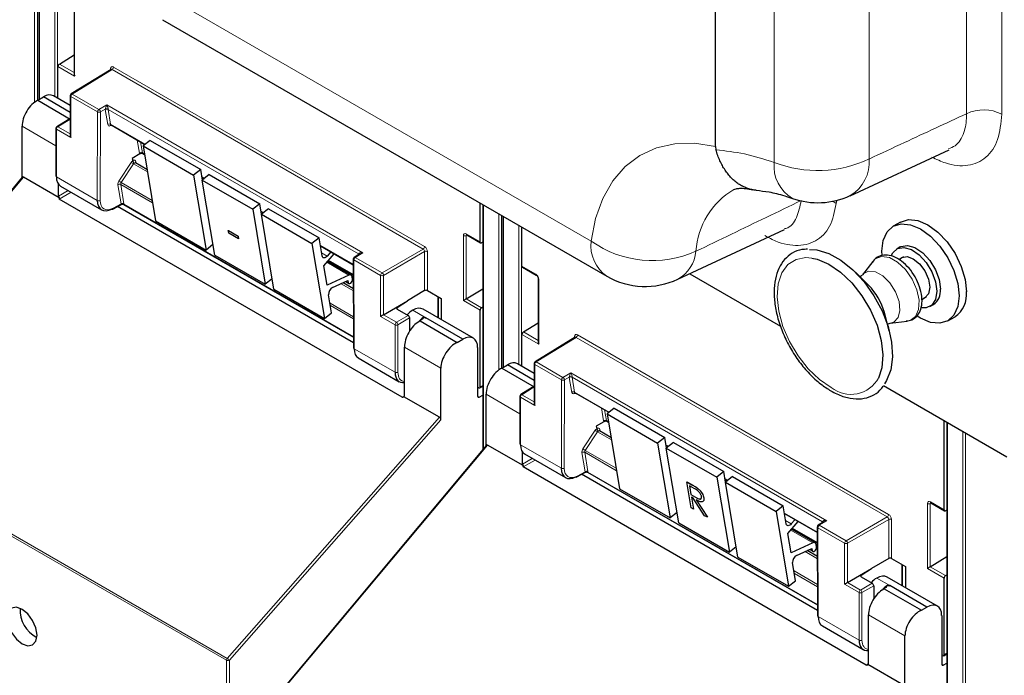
# Paper-space layout 'Blatt2' of a CAD drawing. Header units: millimetres. Extents: x 5 to 418, y 2 to 292.
# Tile 8 of 124: x 122 to 138, y 111 to 121. Entities that reach past the tile are written whole.
import ezdxf

# ---------------------------------------------------------------- set-up
doc = ezdxf.new("R2010")
doc.units = ezdxf.units.MM

psp = doc.layouts.new('Blatt2')

# ---------------------------------------------------------------- linework, layer by layer
at = {"color": 7, "linetype": 'Continuous', "lineweight": 18}
for p, q in [((137.787, 119.753), (137.787, 182.97)), ((138.361, 182.961), (138.361, 119.744)), ((134.648, 118.957), (134.648, 181.994)), ((136.196, 182.051), (136.196, 119.013)), ((122.576, 119.939), (122.576, 122.746)), ((122.623, 122.714), (122.623, 119.968)), ((122.654, 122.693), (122.654, 119.987)), ((122.903, 120.032), (122.903, 122.566)), ((122.95, 122.552), (122.95, 120.005)), ((124.405, 121.86), (131.659, 117.672)), ((123.229, 121.425), (123.229, 120.365)), ((122.979, 120.563), (123.22, 120.424)), ((123.229, 120.365), (122.956, 120.523)), ((123.839, 120.475), (123.19, 120.073)), ((123.815, 120.472), (123.815, 120.488)), ((128.918, 117.543), (123.839, 120.475)), ((123.863, 120.515), (128.941, 117.584)), ((123.19, 120.073), (123.626, 119.822)), ((123.603, 119.781), (123.167, 120.033)), ((123.167, 120.033), (123.167, 119.362)), ((123.626, 119.822), (123.752, 119.895)), ((123.752, 119.895), (127.932, 117.482)), ((123.599, 118.337), (123.603, 119.781)), ((123.649, 119.781), (123.646, 118.337)), ((123.729, 119.827), (123.649, 119.781)), ((123.77, 119.576), (123.729, 119.819)), ((127.863, 117.463), (123.776, 119.823)), ((123.776, 119.823), (123.816, 119.581)), ((123.14, 119.654), (122.955, 119.539)), ((123.816, 119.581), (124.381, 119.254)), ((122.922, 119.229), (122.371, 119.547)), ((122.931, 119.498), (122.931, 118.722)), ((123.167, 119.362), (122.931, 119.498)), ((122.955, 119.539), (123.157, 119.422)), ((123.843, 119.558), (123.801, 119.552)), ((124.287, 119.11), (124.252, 119.322)), ((124.304, 119.292), (124.334, 119.114)), ((124.334, 119.114), (124.367, 119.095)), ((123.951, 118.654), (124.153, 118.958)), ((124.191, 118.932), (123.989, 118.628)), ((124.191, 118.932), (124.416, 118.802)), ((124.229, 118.969), (124.233, 118.943)), ((124.399, 118.847), (124.408, 118.851)), ((122.394, 118.717), (119.049, 114.713)), ((122.931, 118.722), (123.599, 118.337)), ((123.989, 118.628), (124.494, 118.336)), ((125.306, 118.721), (125.348, 118.696)), ((122.966, 118.406), (123.125, 118.498)), ((123.172, 118.471), (122.977, 118.358)), ((123.987, 118.28), (123.934, 118.593)), ((124.5, 118.298), (123.981, 118.598)), ((123.981, 118.598), (124.033, 118.284)), ((135.604, 118.324), (135.661, 118.289)), ((135.667, 118.338), (135.661, 118.289)), ((123.857, 118.21), (123.987, 118.28)), ((124.034, 118.276), (127.781, 116.113)), ((126.272, 118.163), (126.314, 118.139)), ((129.9, 118.265), (129.9, 114.284)), ((130.15, 115.567), (130.15, 118.121)), ((130.197, 118.093), (130.197, 115.596)), ((130.228, 118.075), (130.228, 115.614)), ((130.478, 115.66), (130.478, 117.931)), ((130.524, 117.904), (130.524, 115.633)), ((129.574, 116.702), (129.574, 117.762)), ((129.621, 117.789), (129.848, 117.659)), ((129.636, 117.769), (129.621, 117.762)), ((129.621, 117.762), (129.621, 116.729)), ((127.239, 117.605), (127.777, 117.294)), ((127.259, 117.482), (127.352, 117.429)), ((127.932, 117.482), (127.81, 117.406)), ((128.246, 117.155), (128.918, 117.543)), ((128.942, 117.502), (128.269, 117.114)), ((128.942, 116.864), (128.942, 117.502)), ((128.988, 117.502), (128.988, 116.864)), ((127.343, 117.327), (127.706, 117.118)), ((127.372, 117.36), (127.778, 117.126)), ((127.787, 117.366), (127.791, 115.917)), ((128.223, 117.114), (127.787, 117.366)), ((127.81, 117.406), (128.246, 117.155)), ((127.865, 117.452), (127.863, 117.463)), ((130.53, 117.264), (130.756, 117.134)), ((127.663, 117.016), (127.695, 116.998)), ((127.778, 117.038), (127.765, 117.046)), ((128.223, 116.444), (128.223, 117.114)), ((128.269, 117.114), (128.269, 116.471)), ((130.804, 117.052), (130.804, 115.993)), ((127.577, 116.977), (127.779, 116.861)), ((129.159, 116.421), (129.159, 116.765)), ((129.848, 116.545), (129.574, 116.702)), ((129.62, 116.729), (129.87, 116.585)), ((127.397, 116.66), (127.78, 116.439)), ((127.78, 116.405), (127.403, 116.622)), ((128.493, 116.591), (128.493, 116.564)), ((128.747, 116.546), (128.959, 116.423)), ((128.458, 116.308), (128.223, 116.444)), ((128.269, 116.471), (128.481, 116.348)), ((128.481, 116.348), (128.674, 116.459)), ((128.697, 116.418), (128.505, 116.307)), ((128.458, 115.532), (128.458, 116.308)), ((128.505, 116.307), (128.505, 115.531)), ((130.804, 115.993), (130.53, 116.15)), ((130.553, 116.19), (130.794, 116.051)), ((131.414, 116.102), (130.764, 115.701)), ((131.39, 116.099), (131.39, 116.116)), ((136.492, 113.171), (131.414, 116.102)), ((131.437, 116.143), (136.515, 113.211)), ((127.791, 115.917), (128.458, 115.532)), ((129.208, 115.6), (128.612, 115.944)), ((131.177, 115.409), (130.741, 115.66)), ((130.741, 115.66), (130.741, 114.99)), ((130.764, 115.701), (131.2, 115.449)), ((131.173, 113.965), (131.177, 115.409)), ((131.2, 115.449), (131.326, 115.522)), ((131.223, 115.408), (131.22, 113.964)), ((131.303, 115.454), (131.223, 115.408)), ((131.344, 115.204), (131.303, 115.446)), ((131.326, 115.522), (135.506, 113.109)), ((135.437, 113.091), (131.35, 115.45)), ((131.35, 115.45), (131.39, 115.208)), ((129.848, 115.292), (129.891, 115.318)), ((130.714, 115.281), (130.529, 115.166)), ((128.576, 115.126), (128.612, 115.148)), ((129.807, 115.139), (129.831, 115.125)), ((130.496, 114.856), (129.945, 115.174)), ((130.505, 115.126), (130.505, 114.35)), ((130.741, 114.99), (130.505, 115.126)), ((130.529, 115.166), (130.731, 115.049)), ((131.417, 115.186), (131.375, 115.18)), ((131.39, 115.208), (131.956, 114.882)), ((131.861, 114.738), (131.826, 114.95)), ((131.878, 114.92), (131.908, 114.742)), ((125.72, 110.862), (129.184, 114.797)), ((129.208, 114.753), (125.754, 110.83)), ((125.707, 110.83), (119.036, 114.682)), ((119.049, 114.713), (125.72, 110.862)), ((131.803, 114.597), (131.807, 114.57)), ((131.908, 114.742), (131.941, 114.723)), ((137.474, 114.713), (137.474, 104.706)), ((131.525, 114.281), (131.727, 114.585)), ((131.765, 114.559), (131.563, 114.255)), ((131.765, 114.559), (131.99, 114.43)), ((131.974, 114.474), (131.982, 114.479)), ((137.724, 104.348), (137.724, 114.569)), ((137.771, 114.541), (137.771, 104.348)), ((129.968, 114.344), (126.623, 110.341)), ((130.505, 114.35), (131.173, 113.965)), ((132.88, 114.348), (132.922, 114.324)), ((130.54, 114.034), (130.699, 114.125)), ((131.561, 113.908), (131.509, 114.221)), ((132.074, 113.925), (131.555, 114.225)), ((131.555, 114.225), (131.607, 113.912)), ((131.563, 114.255), (132.068, 113.964)), ((130.746, 114.098), (130.551, 113.986)), ((131.431, 113.838), (131.561, 113.908)), ((131.608, 113.903), (135.355, 111.74)), ((133.846, 113.79), (133.888, 113.766)), ((133.302, 113.697), (133.304, 113.698)), ((133.364, 113.493), (133.365, 113.494)), ((137.148, 112.33), (137.148, 113.389)), ((137.21, 113.397), (137.195, 113.389)), ((137.195, 113.389), (137.195, 112.357)), ((137.196, 113.417), (137.422, 113.286)), ((134.813, 113.232), (135.352, 112.921)), ((135.82, 112.782), (136.492, 113.171)), ((134.833, 113.11), (134.926, 113.056)), ((134.946, 112.988), (135.352, 112.754)), ((135.361, 112.993), (135.365, 111.545)), ((135.797, 112.742), (135.361, 112.993)), ((135.506, 113.109), (135.384, 113.034)), ((135.384, 113.034), (135.82, 112.782)), ((135.439, 113.08), (135.437, 113.091)), ((136.516, 113.13), (135.843, 112.742)), ((136.516, 112.491), (136.516, 113.13)), ((136.562, 113.129), (136.562, 112.492)), ((134.917, 112.955), (135.28, 112.745)), ((135.352, 112.666), (135.339, 112.674)), ((135.797, 112.071), (135.797, 112.742)), ((135.843, 112.742), (135.843, 112.098)), ((135.151, 112.605), (135.353, 112.488)), ((135.237, 112.644), (135.269, 112.625)), ((136.733, 112.048), (136.733, 112.393)), ((137.194, 112.356), (137.444, 112.212)), ((134.971, 112.288), (135.354, 112.067)), ((135.354, 112.032), (134.977, 112.249)), ((136.067, 112.218), (136.067, 112.191)), ((137.422, 112.172), (137.148, 112.33)), ((136.032, 111.935), (135.797, 112.071)), ((135.843, 112.098), (136.056, 111.976)), ((136.056, 111.976), (136.248, 112.087)), ((136.271, 112.046), (136.079, 111.935)), ((136.321, 112.173), (136.533, 112.051)), ((136.032, 111.159), (136.032, 111.935)), ((136.079, 111.935), (136.079, 111.159)), ((135.365, 111.545), (136.032, 111.159)), ((136.782, 111.227), (136.186, 111.571)), ((137.422, 110.919), (137.465, 110.946)), ((125.707, 92.938), (125.707, 110.83)), ((125.754, 110.83), (125.754, 92.939)), ((136.15, 110.753), (136.186, 110.776)), ((137.381, 110.767), (137.405, 110.753))]:
    psp.add_line(p, q, dxfattribs=at)
at = {"color": 7, "linetype": 'Continuous', "lineweight": 25}
for p, q in [((133.689, 119.219), (133.689, 182.374)), ((122.644, 122.7), (122.644, 119.981)), ((123.22, 121.438), (123.22, 120.398)), ((124.664, 121.287), (131.918, 117.1)), ((122.979, 120.563), (123.22, 120.711)), ((122.956, 120.002), (122.956, 120.523)), ((123.823, 120.476), (123.173, 120.075)), ((122.629, 119.971), (122.718, 120.026)), ((122.629, 119.971), (123.157, 119.666)), ((123.157, 119.773), (122.718, 120.026)), ((123.157, 119.886), (122.882, 120.045)), ((123.157, 120.046), (123.157, 119.395)), ((123.123, 119.655), (122.937, 119.54)), ((123.157, 119.644), (123.14, 119.654)), ((122.371, 118.71), (122.371, 119.547)), ((122.922, 119.512), (122.922, 118.736)), ((123.823, 119.57), (124.376, 119.25)), ((124.461, 119.316), (124.345, 119.226)), ((124.461, 119.316), (125.286, 118.84)), ((124.293, 119.095), (124.17, 119.024)), ((124.34, 119.104), (124.368, 119.088)), ((124.345, 119.226), (125.17, 118.75)), ((124.345, 119.226), (124.55, 118.004)), ((133.689, 119.219), (133.697, 119.163)), ((135.887, 118.413), (137.501, 119.163)), ((124.17, 119.024), (124.177, 118.983)), ((124.177, 118.983), (124.177, 118.983)), ((124.409, 118.841), (124.223, 118.948)), ((125.286, 118.84), (125.17, 118.75)), ((125.314, 118.67), (125.286, 118.84)), ((122.375, 118.715), (119.034, 114.717)), ((122.974, 118.382), (122.394, 118.717)), ((125.17, 118.75), (125.374, 117.527)), ((125.307, 118.713), (125.343, 118.692)), ((125.427, 118.759), (125.311, 118.668)), ((125.311, 118.668), (126.136, 118.192)), ((125.516, 117.446), (125.311, 118.668)), ((125.427, 118.759), (126.252, 118.282)), ((122.966, 118.406), (122.966, 118.6)), ((122.999, 118.57), (123.668, 118.184)), ((128.576, 115.126), (122.977, 118.358)), ((129.848, 117.659), (129.848, 118.295)), ((123.85, 118.195), (123.995, 118.273)), ((127.781, 116.015), (123.93, 118.238)), ((124.027, 118.273), (127.781, 116.106)), ((126.252, 118.282), (126.136, 118.192)), ((126.136, 118.192), (126.341, 116.97)), ((126.281, 118.112), (126.252, 118.282)), ((126.274, 118.155), (126.309, 118.135)), ((126.394, 118.201), (126.278, 118.11)), ((126.394, 118.201), (127.219, 117.724)), ((129.891, 118.27), (129.891, 114.272)), ((124.55, 118.004), (125.374, 117.527)), ((126.278, 118.11), (127.103, 117.634)), ((126.482, 116.888), (126.278, 118.11)), ((130.219, 118.081), (130.219, 115.608)), ((136.708, 117.984), (136.59, 117.915)), ((125.737, 117.846), (125.739, 117.847)), ((125.737, 117.846), (125.896, 117.754)), ((125.745, 117.802), (125.737, 117.846)), ((125.739, 117.847), (125.897, 117.755)), ((130.53, 117.264), (130.53, 117.901)), ((133.077, 117.049), (134.813, 117.863)), ((125.903, 117.71), (125.745, 117.802)), ((125.896, 117.754), (125.897, 117.755)), ((125.896, 117.754), (125.903, 117.71)), ((125.897, 117.755), (125.905, 117.711)), ((125.903, 117.71), (125.905, 117.711)), ((127.219, 117.724), (127.103, 117.634)), ((127.268, 117.43), (127.219, 117.724)), ((129.628, 117.774), (129.854, 117.643)), ((129.891, 117.656), (129.87, 117.645)), ((125.487, 117.616), (125.374, 117.527)), ((127.103, 117.634), (127.307, 116.412)), ((127.24, 117.597), (127.777, 117.287)), ((127.412, 117.498), (127.352, 117.429)), ((136.706, 117.578), (136.647, 117.544)), ((125.516, 117.446), (126.341, 116.97)), ((127.294, 117.272), (127.465, 117.467)), ((127.741, 117.119), (127.355, 117.342)), ((127.368, 117.356), (127.778, 117.119)), ((127.777, 117.379), (127.781, 115.931)), ((127.882, 117.463), (127.793, 117.408)), ((136.255, 117.342), (136.087, 117.12)), ((136.25, 117.335), (136.255, 117.342)), ((136.759, 117.416), (136.682, 117.372)), ((127.348, 116.954), (127.294, 117.272)), ((130.537, 117.249), (130.763, 117.119)), ((136.189, 116.952), (135.972, 117.168)), ((126.454, 117.058), (126.341, 116.97)), ((127.706, 117.118), (127.348, 116.954)), ((127.438, 116.914), (127.69, 117.028)), ((127.653, 117.011), (127.705, 116.981)), ((127.69, 117.028), (127.695, 116.998)), ((127.764, 117.052), (127.758, 117.092)), ((127.778, 117.049), (127.763, 117.058)), ((130.794, 117.066), (130.794, 116.025)), ((133.27, 117.14), (134.751, 116.285)), ((126.482, 116.888), (127.307, 116.412)), ((127.778, 116.896), (127.611, 116.993)), ((128.942, 116.864), (128.663, 116.7)), ((128.988, 116.864), (129.214, 116.734)), ((129.621, 116.729), (129.891, 116.896)), ((127.423, 116.502), (127.374, 116.797)), ((128.269, 116.471), (128.663, 116.698)), ((128.493, 116.591), (128.663, 116.698)), ((128.663, 116.7), (128.663, 116.698)), ((129.169, 116.415), (129.169, 116.76)), ((129.214, 116.734), (129.214, 116.389)), ((137.057, 116.722), (137.133, 116.767)), ((128.493, 116.563), (128.674, 116.459)), ((129.737, 116.087), (128.916, 116.561)), ((129.848, 115.292), (129.848, 116.545)), ((129.87, 116.585), (129.891, 116.599)), ((137.189, 116.606), (137.248, 116.64)), ((127.307, 116.412), (127.423, 116.502)), ((128.697, 116.418), (128.697, 116.206)), ((128.869, 116.369), (128.853, 116.36)), ((128.869, 116.369), (129.475, 116.019)), ((128.928, 116.432), (128.951, 116.418)), ((128.951, 116.418), (128.959, 116.423)), ((129.567, 116.072), (128.959, 116.423)), ((136.525, 116.21), (136.447, 116.506)), ((136.541, 116.333), (136.817, 116.368)), ((137.482, 116.371), (137.599, 116.439)), ((130.553, 116.19), (130.794, 116.339)), ((129.475, 116.019), (129.567, 116.072)), ((130.53, 115.629), (130.53, 116.15)), ((131.397, 116.104), (130.747, 115.702)), ((128.612, 115.147), (128.612, 115.944)), ((129.807, 115.934), (129.807, 115.139)), ((127.859, 115.765), (128.528, 115.378)), ((129.208, 114.753), (129.208, 115.6)), ((130.203, 115.599), (130.292, 115.654)), ((130.203, 115.599), (130.731, 115.294)), ((130.731, 115.4), (130.292, 115.654)), ((130.731, 115.513), (130.456, 115.672)), ((130.731, 115.674), (130.731, 115.023)), ((129.824, 115.278), (129.807, 115.288)), ((129.841, 115.276), (129.891, 115.307)), ((130.697, 115.283), (130.511, 115.168)), ((130.731, 115.271), (130.714, 115.281)), ((136.43, 115.316), (138.446, 114.152)), ((129.184, 114.797), (128.604, 115.131)), ((129.831, 115.125), (129.891, 115.158)), ((129.945, 114.337), (129.945, 115.174)), ((130.496, 115.139), (130.496, 114.364)), ((131.397, 115.197), (131.95, 114.878)), ((132.035, 114.944), (131.919, 114.853)), ((132.035, 114.944), (132.86, 114.468)), ((131.919, 114.853), (132.744, 114.377)), ((131.919, 114.853), (132.124, 113.631)), ((131.867, 114.723), (131.744, 114.651)), ((131.744, 114.651), (131.751, 114.611)), ((131.751, 114.611), (131.751, 114.611)), ((131.914, 114.731), (131.942, 114.715)), ((137.422, 113.286), (137.422, 114.743)), ((137.465, 114.718), (137.465, 104.719)), ((131.983, 114.468), (131.797, 114.576)), ((132.86, 114.468), (132.744, 114.377)), ((132.888, 114.298), (132.86, 114.468)), ((129.949, 114.343), (126.608, 110.344)), ((130.548, 114.009), (129.968, 114.344)), ((132.744, 114.377), (132.949, 113.155)), ((132.881, 114.341), (132.917, 114.32)), ((133.001, 114.386), (132.885, 114.295)), ((132.885, 114.295), (133.71, 113.819)), ((133.09, 113.073), (132.885, 114.295)), ((133.001, 114.386), (133.826, 113.91)), ((130.54, 114.034), (130.54, 114.227)), ((130.573, 114.198), (131.243, 113.812)), ((136.15, 110.753), (130.551, 113.986)), ((131.424, 113.823), (131.569, 113.901)), ((135.355, 111.643), (131.504, 113.866)), ((131.601, 113.9), (135.355, 111.733)), ((133.826, 113.91), (133.71, 113.819)), ((133.71, 113.819), (133.915, 112.597)), ((133.855, 113.74), (133.826, 113.91)), ((133.968, 113.828), (133.852, 113.738)), ((133.968, 113.828), (134.793, 113.352)), ((132.124, 113.631), (132.949, 113.155)), ((133.22, 113.745), (133.221, 113.746)), ((133.22, 113.745), (133.302, 113.697)), ((133.292, 113.317), (133.22, 113.745)), ((133.221, 113.746), (133.304, 113.698)), ((133.342, 113.635), (133.264, 113.68)), ((133.264, 113.68), (133.288, 113.537)), ((133.266, 113.679), (133.289, 113.538)), ((133.397, 113.637), (133.398, 113.638)), ((133.848, 113.783), (133.883, 113.762)), ((133.852, 113.738), (134.677, 113.261)), ((134.056, 112.516), (133.852, 113.738)), ((133.288, 113.537), (133.289, 113.538)), ((133.288, 113.537), (133.364, 113.493)), ((133.289, 113.538), (133.365, 113.494)), ((133.326, 113.476), (133.295, 113.493)), ((133.295, 113.493), (133.329, 113.296)), ((133.297, 113.492), (133.33, 113.297)), ((133.51, 113.191), (133.326, 113.476)), ((133.498, 113.481), (133.499, 113.482)), ((133.329, 113.296), (133.292, 113.317)), ((133.371, 113.449), (133.556, 113.164)), ((133.372, 113.45), (133.557, 113.165)), ((134.793, 113.352), (134.677, 113.261)), ((134.842, 113.057), (134.793, 113.352)), ((137.202, 113.401), (137.428, 113.271)), ((133.062, 113.243), (132.949, 113.155)), ((133.329, 113.296), (133.33, 113.297)), ((133.556, 113.164), (133.51, 113.191)), ((133.556, 113.164), (133.557, 113.165)), ((134.677, 113.261), (134.881, 112.039)), ((134.814, 113.225), (135.352, 112.914)), ((137.465, 113.283), (137.444, 113.272)), ((133.09, 113.073), (133.915, 112.597)), ((134.868, 112.9), (135.039, 113.095)), ((134.986, 113.125), (134.926, 113.056)), ((134.942, 112.983), (135.352, 112.747)), ((135.351, 113.007), (135.355, 111.558)), ((135.456, 113.09), (135.367, 113.035)), ((134.922, 112.582), (134.868, 112.9)), ((135.315, 112.746), (134.929, 112.969)), ((134.028, 112.685), (133.915, 112.597)), ((135.28, 112.745), (134.922, 112.582)), ((135.338, 112.68), (135.332, 112.719)), ((135.352, 112.677), (135.337, 112.685)), ((134.056, 112.516), (134.881, 112.039)), ((135.012, 112.541), (135.264, 112.656)), ((135.353, 112.523), (135.185, 112.62)), ((135.227, 112.639), (135.279, 112.609)), ((135.264, 112.656), (135.269, 112.625)), ((137.195, 112.357), (137.465, 112.523)), ((134.997, 112.13), (134.948, 112.425)), ((136.516, 112.491), (136.237, 112.328)), ((136.562, 112.492), (136.788, 112.361)), ((136.743, 112.043), (136.743, 112.388)), ((136.788, 112.361), (136.788, 112.017)), ((135.843, 112.098), (136.237, 112.326)), ((136.067, 112.218), (136.237, 112.326)), ((136.067, 112.191), (136.248, 112.087)), ((136.237, 112.328), (136.237, 112.326)), ((137.311, 111.715), (136.491, 112.188)), ((137.444, 112.212), (137.465, 112.226)), ((134.881, 112.039), (134.997, 112.13)), ((136.271, 112.046), (136.271, 111.833)), ((136.502, 112.06), (136.525, 112.046)), ((136.525, 112.046), (136.533, 112.051)), ((137.141, 111.7), (136.533, 112.051)), ((137.422, 110.919), (137.422, 112.172)), ((136.443, 111.997), (136.427, 111.987)), ((136.443, 111.997), (137.049, 111.647)), ((137.049, 111.647), (137.141, 111.7)), ((136.186, 110.775), (136.186, 111.571)), ((137.381, 111.562), (137.381, 110.767)), ((135.433, 111.392), (136.102, 111.006)), ((136.782, 110.38), (136.782, 111.227)), ((137.398, 110.906), (137.381, 110.915)), ((137.415, 110.904), (137.465, 110.935)), ((136.758, 110.424), (136.178, 110.759)), ((137.405, 110.753), (137.465, 110.785))]:
    psp.add_line(p, q, dxfattribs=at)
at = {"color": 7, "linetype": 'Continuous', "lineweight": 18, "flags": 128}
for points in [[(131.659, 117.672), (131.733, 118.041), (131.852, 118.371), (132.013, 118.655), (132.215, 118.89), (132.453, 119.071), (132.724, 119.196), (133.023, 119.263), (133.347, 119.271), (133.689, 119.219)], [(135.579, 115.283), (135.387, 115.414), (135.203, 115.588), (135.037, 115.798), (134.897, 116.033), (134.79, 116.28), (134.722, 116.528), (134.696, 116.764), (134.713, 116.976), (134.773, 117.154), (134.871, 117.289), (135.005, 117.373), (135.166, 117.403), (135.263, 117.396)], [(136.255, 117.342), (136.297, 117.384), (136.401, 117.422), (136.528, 117.403), (136.662, 117.329), (136.791, 117.208), (136.899, 117.053), (136.976, 116.88), (137.012, 116.71), (137.004, 116.559), (136.953, 116.444), (136.864, 116.379), (136.817, 116.368)], [(136.087, 117.12), (136.101, 117.136), (136.188, 117.182), (136.301, 117.171), (136.422, 117.105), (136.536, 116.991), (136.628, 116.846), (136.685, 116.689), (136.699, 116.542), (136.669, 116.424), (136.598, 116.351), (136.54, 116.333)]]:
    psp.add_lwpolyline(points, dxfattribs=at)
at = {"color": 7, "linetype": 'Continuous', "lineweight": 25, "flags": 128}
for points in [[(136.708, 117.984), (136.838, 118.024), (136.99, 118.009), (137.154, 117.939), (137.317, 117.82), (137.469, 117.66), (137.6, 117.469), (137.7, 117.26), (137.763, 117.048), (137.784, 116.847)], [(136.408, 117.444), (136.405, 117.507), (136.427, 117.683), (136.49, 117.823), (136.59, 117.915), (136.721, 117.956), (136.873, 117.941), (137.036, 117.871), (137.199, 117.752), (137.351, 117.592), (137.482, 117.401), (137.582, 117.192), (137.645, 116.98), (137.666, 116.779), (137.666, 116.779)], [(135.222, 117.536), (135.345, 117.529), (135.538, 117.472), (135.737, 117.363), (135.932, 117.206), (136.115, 117.009), (136.276, 116.781), (136.409, 116.534), (136.506, 116.277), (136.564, 116.024), (136.579, 115.786), (136.552, 115.574), (136.483, 115.398), (136.445, 115.342)], [(136.557, 117.431), (136.581, 117.48), (136.659, 117.55), (136.764, 117.569), (136.886, 117.534), (137.012, 117.45), (137.127, 117.325), (137.22, 117.172), (137.28, 117.01), (137.301, 116.854)], [(136.706, 117.578), (136.717, 117.584), (136.823, 117.603), (136.945, 117.568), (137.071, 117.484), (137.186, 117.359), (137.279, 117.206), (137.339, 117.044), (137.36, 116.888)], [(127.352, 117.429), (127.339, 117.416), (127.326, 117.407), (127.312, 117.401), (127.299, 117.399), (127.288, 117.401), (127.279, 117.407), (127.272, 117.417), (127.268, 117.43)], [(135.263, 117.396), (135.346, 117.378), (135.538, 117.298), (135.73, 117.167), (135.914, 116.992), (136.08, 116.782), (136.219, 116.548), (136.326, 116.3), (136.394, 116.052), (136.42, 115.816), (136.403, 115.604), (136.35, 115.438)], [(136.702, 117.384), (136.728, 117.404), (136.815, 117.42), (136.918, 117.385), (137.021, 117.302), (137.108, 117.185), (137.166, 117.051), (137.186, 116.92)], [(127.695, 116.998), (127.7, 116.986), (127.709, 116.98), (127.722, 116.98), (127.736, 116.988), (127.749, 117.001), (127.759, 117.018), (127.764, 117.036), (127.764, 117.052)], [(137.301, 116.854), (137.28, 116.722), (137.22, 116.629), (137.127, 116.584), (137.044, 116.585)], [(137.186, 116.92), (137.166, 116.814), (137.108, 116.747), (137.077, 116.734)], [(137.666, 116.779), (137.645, 116.603), (137.582, 116.464), (137.482, 116.371), (137.351, 116.331), (137.199, 116.346), (137.036, 116.415), (136.98, 116.45)], [(134.926, 113.056), (134.913, 113.044), (134.9, 113.034), (134.886, 113.028), (134.873, 113.026), (134.862, 113.029), (134.853, 113.035), (134.846, 113.044), (134.842, 113.057)], [(135.269, 112.625), (135.274, 112.613), (135.283, 112.607), (135.296, 112.608), (135.31, 112.616), (135.323, 112.629), (135.333, 112.646), (135.338, 112.663), (135.338, 112.68)], [(122.371, 111.662), (122.278, 111.695), (122.199, 111.679), (122.147, 111.619), (122.128, 111.522), (122.147, 111.404), (122.199, 111.282), (122.278, 111.175), (122.371, 111.1), (122.465, 111.068), (122.543, 111.083), (122.596, 111.144), (122.615, 111.241), (122.596, 111.359), (122.543, 111.481), (122.465, 111.587), (122.371, 111.662)]]:
    psp.add_lwpolyline(points, dxfattribs=at)
at = {"color": 7, "linetype": 'Continuous', "lineweight": 18}
for centre, radius, start, end in [((123.808, 120.472), 0.0182, 19.2634, 64.3043), ((123.811, 120.518), 0.0514, 303.2297, 357.3477), ((123.218, 120.03), 0.0514, 123.2297, 177.3477), ((123.181, 120.06), 0.0162, 53.4892, 117.3259), ((123.173, 120.047), 0.016, 184.1293, 247.1908), ((123.654, 119.779), 0.0514, 123.2297, 177.3477), ((123.626, 119.827), 0.0512, 242.4759, 296.7416), ((123.597, 119.778), 0.0528, 3.4149, 56.4832), ((123.752, 119.782), 0.0504, 62.6429, 117.9178), ((123.756, 119.783), 0.0449, 63.9209, 126.4321), ((138.065, 119.171), 0.645, 62.7384, 115.5295), ((123.796, 119.54), 0.0449, 63.9209, 126.4321), ((123.824, 119.548), 0.0238, 102.175, 169.771), ((122.938, 119.513), 0.016, 184.1293, 247.1908), ((122.983, 119.496), 0.0514, 123.2297, 177.3477), ((122.945, 119.526), 0.0162, 53.4892, 117.3259), ((124.314, 119.074), 0.0449, 63.9209, 126.4321), ((124.411, 119.296), 0.425, 232.6804, 238.9253), ((124.24, 118.952), 0.0204, 123.7902, 182.0212), ((135.253, 118.895), 0.609, 174.2005, 239.4706), ((135.355, 120.803), 1.977, 249.0408, 295.1728), ((135.569, 118.96), 0.63, 300.388, 4.8988), ((124.209, 118.992), 0.425, 232.6804, 238.9253), ((123.961, 118.557), 0.0449, 63.9209, 126.4321), ((134.627, 117.429), 1.259, 120.416, 176.4589), ((123.622, 118.382), 0.0512, 242.4759, 296.7416), ((124.014, 118.244), 0.0449, 63.9209, 126.4321), ((123.84, 118.209), 0.0167, 303.6026, 5.3504), ((124.011, 118.242), 0.0408, 54.9274, 123.3475), ((129.598, 117.808), 0.0514, 242.6565, 296.7662), ((129.638, 117.787), 0.0165, 173.888, 234.7998), ((132.257, 117.598), 0.603, 172.9554, 235.7325), ((132.66, 119.09), 1.735, 234.7813, 294.168), ((128.89, 117.586), 0.0514, 303.2297, 357.3477), ((128.965, 117.456), 0.0514, 62.6565, 116.7662), ((132.788, 117.561), 0.584, 299.215, 354.7003), ((127.794, 117.381), 0.0164, 185.2459, 246.429), ((127.838, 117.363), 0.0514, 123.2297, 177.3477), ((127.8, 117.393), 0.0167, 54.4655, 116.3558), ((127.855, 117.451), 0.018, 17.5405, 64.455), ((127.853, 117.445), 0.0203, 30.4838, 61.6846), ((128.274, 117.112), 0.0514, 123.2297, 177.3477), ((128.246, 117.16), 0.0514, 242.6565, 296.7662), ((128.217, 117.111), 0.0529, 3.5222, 56.4778), ((130.772, 117.132), 0.0161, 172.9606, 235.6794), ((130.811, 117.068), 0.0169, 186.7025, 245.4816), ((128.51, 116.305), 0.0514, 123.2297, 177.3477), ((128.482, 116.353), 0.0514, 242.6565, 296.7662), ((128.452, 116.304), 0.0529, 3.5222, 56.4778), ((131.382, 116.099), 0.0182, 19.2634, 64.3043), ((131.385, 116.145), 0.0514, 303.2297, 357.3477), ((130.747, 115.675), 0.016, 184.1293, 247.1908), ((130.792, 115.658), 0.0514, 123.2297, 177.3477), ((130.755, 115.688), 0.0162, 53.4892, 117.3259), ((128.482, 115.577), 0.0514, 242.6565, 296.7662), ((131.228, 115.406), 0.0514, 123.2297, 177.3477), ((131.2, 115.454), 0.0512, 242.4759, 296.7416), ((131.171, 115.405), 0.0528, 3.4149, 56.4832), ((131.326, 115.41), 0.0504, 62.6429, 117.9178), ((131.33, 115.41), 0.0449, 63.9209, 126.4321), ((135.899, 115.685), 0.514, 231.5151, 331.2669), ((130.512, 115.141), 0.016, 184.1293, 247.1908), ((130.557, 115.123), 0.0514, 123.2297, 177.3477), ((130.519, 115.153), 0.0162, 53.4892, 117.3259), ((131.371, 115.168), 0.0449, 63.9209, 126.4321), ((131.398, 115.175), 0.0238, 102.175, 169.771), ((131.814, 114.58), 0.0204, 123.7902, 182.0212), ((131.888, 114.702), 0.0449, 63.9209, 126.4321), ((131.985, 114.923), 0.425, 232.6804, 238.9253), ((131.783, 114.619), 0.425, 232.6804, 238.9253), ((131.535, 114.185), 0.0449, 63.9209, 126.4321), ((131.197, 114.01), 0.0512, 242.4759, 296.7416), ((131.414, 113.836), 0.0167, 303.6026, 5.3504), ((131.588, 113.872), 0.0449, 63.9209, 126.4321), ((131.585, 113.87), 0.0408, 54.9274, 123.3475), ((137.172, 113.435), 0.0514, 242.6565, 296.7662), ((137.212, 113.415), 0.0165, 173.888, 234.7998), ((136.464, 113.213), 0.0514, 303.2297, 357.3477), ((135.368, 113.008), 0.0164, 185.2459, 246.429), ((135.412, 112.991), 0.0514, 123.2297, 177.3477), ((135.374, 113.02), 0.0167, 54.4655, 116.3558), ((135.429, 113.079), 0.018, 17.5405, 64.455), ((135.427, 113.073), 0.0203, 30.4838, 61.6846), ((136.539, 113.084), 0.0514, 62.6565, 116.7662), ((135.848, 112.739), 0.0514, 123.2297, 177.3477), ((135.82, 112.787), 0.0514, 242.6565, 296.7662), ((135.791, 112.738), 0.0529, 3.5222, 56.4778), ((136.084, 111.933), 0.0514, 123.2297, 177.3477), ((136.056, 111.981), 0.0514, 242.6565, 296.7662), ((136.026, 111.932), 0.0529, 3.5222, 56.4778), ((136.056, 111.205), 0.0514, 242.6565, 296.7662), ((125.758, 110.828), 0.0515, 138.52, 177.2636), ((125.731, 110.876), 0.0514, 242.6565, 296.7662), ((125.662, 110.767), 0.112, 34.6783, 58.7001)]:
    psp.add_arc(centre, radius, start, end, dxfattribs=at)
at = {"color": 7, "linetype": 'Continuous', "lineweight": 25}
for centre, radius, start, end in [((123.191, 120.046), 0.0333, 121.7291, 180), ((122.955, 119.512), 0.0333, 121.7291, 180), ((122.938, 118.737), 0.016, 184.1293, 247.1908), ((135.36, 119.55), 1.25, 250.5905, 294.9636), ((123.843, 118.21), 0.0165, 233.6157, 292.9576), ((127.811, 117.379), 0.0333, 121.7318, 180.1525), ((127.724, 117.089), 0.0339, 4.7698, 122.1417), ((132.543, 118.183), 1.25, 240.0027, 295.1373), ((127.496, 116.806), 0.122, 118.1691, 184.1411), ((135.47, 116.239), 1.012, 15.2504, 44.7442), ((137.101, 116.856), 0.261, 304.1656, 7.1466), ((137.362, 116.793), 0.426, 303.9367, 7.3755), ((127.797, 115.932), 0.0164, 185.2459, 246.429), ((130.765, 115.674), 0.0333, 121.7291, 180), ((130.529, 115.139), 0.0333, 121.7291, 180), ((130.512, 114.365), 0.016, 184.1293, 247.1908), ((131.417, 113.838), 0.0165, 233.6157, 292.9576), ((135.385, 113.007), 0.0333, 121.7318, 180.1525), ((135.298, 112.717), 0.0339, 4.7698, 122.1417), ((135.07, 112.434), 0.122, 118.1691, 184.1411), ((122.833, 111.648), 0.495, 176.4112, 243.5834), ((135.371, 111.56), 0.0164, 185.2459, 246.429)]:
    psp.add_arc(centre, radius, start, end, dxfattribs=at)
for centre, major_axis, ratio, start_param, end_param in [((122.98, 120.536), (0.0171, 0.0286), 0.587369, 0.846713, 2.36515), ((123.253, 120.379), (-0.0236, 0.0408), 0.577335, 0.785358, 1.570756), ((122.718, 119.754), (0.162, 0.291), 0.567218, 6.274758, 7.060075), ((122.602, 119.685), (0.162, 0.291), 0.567218, 0.660989, 2.347686), ((123.14, 119.626), (-0.0167, 0.0289), 0.577206, 5.498021, 6.300635), ((123.191, 119.376), (-0.0236, 0.0408), 0.577335, 0.785358, 1.570756), ((122.394, 118.686), (-0.0148, 0.0325), 0.565458, 5.613623, 6.548363), ((123.163, 118.861), (0.163, 0.291), 0.568242, 2.348502, 3.133981), ((122.99, 118.393), (-0.0167, 0.0289), 0.577557, 0.785632, 1.615746), ((123.026, 118.413), (0.0505, 0.054), 0.359583, 2.484661, 3.225039), ((123.838, 118.471), (0.171, 0.286), 0.584752, 2.365594, 3.918937), ((129.871, 117.672), (0.0162, 0.0291), 0.567218, 2.347686, 3.866122), ((130.554, 117.278), (0.0171, 0.0286), 0.587369, 2.36515, 3.150629), ((128.965, 116.85), (0.0333, 0.0008), 0.592198, 0.771607, 2.32495), ((129.598, 116.716), (0.0333, 0.0192), 0.00007, 0.837717, 2.356154), ((129.598, 116.743), (0.0333, 0.0016), 0.606667, 5.416362, 5.451269), ((128.517, 116.578), (0.0333, 0.0005), 0.587275, 2.373339, 3.917956), ((128.747, 116.274), (0.163, 0.291), 0.568242, 0.777706, 1.182052), ((128.747, 116.274), (0.171, 0.286), 0.586378, 0.008105, 0.793422), ((129.871, 116.558), (0.0162, 0.0291), 0.567218, 0.82925, 2.347686), ((128.246, 116.457), (0.0333, 0.0192), 0.00007, 0.802811, 2.356154), ((128.843, 116.082), (0.162, 0.291), 0.567218, 0.735275, 2.347686), ((128.674, 116.432), (-0.0167, 0.0289), 0.577557, 3.927224, 5.497716), ((128.936, 116.165), (0.162, 0.291), 0.566193, 0.810986, 1.231266), ((128.959, 116.151), (0.162, 0.291), 0.567218, 0.77689, 0.811796), ((129.567, 115.8), (0.171, 0.286), 0.587369, 5.506743, 7.077539), ((130.554, 116.164), (0.0171, 0.0286), 0.587369, 0.846713, 2.36515), ((128.023, 116.055), (0.162, 0.291), 0.569814, 2.347111, 3.13259), ((129.447, 115.733), (0.171, 0.286), 0.587369, 0.678453, 2.36515), ((130.827, 116.006), (-0.0236, 0.0408), 0.577335, 0.785358, 1.570756), ((130.176, 115.313), (0.162, 0.291), 0.567218, 0.660989, 2.347686), ((130.292, 115.382), (0.162, 0.291), 0.567218, 6.274758, 7.060075), ((128.698, 115.666), (0.171, 0.286), 0.586378, 2.364218, 3.568607), ((129.824, 115.305), (-0.0167, 0.0289), 0.577206, 2.356428, 3.92692), ((130.714, 115.254), (-0.0167, 0.0289), 0.577206, 5.498021, 6.300635), ((128.623, 115.182), (0.0487, 0.0552), 0.363623, 3.214844, 3.955221), ((128.588, 115.161), (-0.0167, 0.0289), 0.577206, 3.096806, 3.92692), ((129.831, 115.153), (0.0171, 0.0286), 0.587369, 2.36515, 3.918493), ((130.765, 115.003), (-0.0236, 0.0408), 0.577335, 0.785358, 1.570756), ((129.184, 114.766), (-0.0146, 0.0323), 0.574256, 4.046328, 5.609201), ((129.968, 114.313), (-0.0148, 0.0325), 0.565458, 5.613623, 6.548363), ((130.737, 114.488), (0.163, 0.291), 0.568242, 2.348502, 3.133981), ((130.564, 114.02), (-0.0167, 0.0289), 0.577557, 0.785632, 1.615746), ((130.6, 114.041), (0.0505, 0.054), 0.359583, 2.484661, 3.225039), ((131.412, 114.099), (0.171, 0.286), 0.584752, 2.365594, 3.918937), ((137.445, 113.3), (0.0162, 0.0291), 0.567218, 2.347686, 3.866122), ((136.539, 112.477), (0.0333, 0.0008), 0.592198, 0.771607, 2.32495), ((137.172, 112.343), (0.0333, 0.0192), 0.00007, 0.837717, 2.356154), ((137.172, 112.371), (0.0333, 0.0016), 0.606667, 5.416362, 5.451269), ((136.091, 112.205), (0.0333, 0.0005), 0.587275, 2.373339, 3.917956), ((136.321, 111.901), (0.171, 0.286), 0.586378, 0.008105, 0.793422), ((137.445, 112.186), (0.0162, 0.0291), 0.567218, 0.82925, 2.347686), ((135.82, 112.085), (0.0333, 0.0192), 0.00007, 0.802811, 2.356154), ((136.321, 111.901), (0.163, 0.291), 0.568242, 0.777706, 1.182052), ((136.248, 112.06), (-0.0167, 0.0289), 0.577557, 3.927224, 5.497716), ((136.51, 111.792), (0.162, 0.291), 0.566193, 0.810986, 1.231265), ((136.533, 111.779), (0.162, 0.291), 0.567218, 0.77689, 0.811796), ((136.418, 111.71), (0.162, 0.291), 0.567218, 0.735275, 2.347686), ((137.141, 111.428), (0.171, 0.286), 0.587369, 5.506743, 7.077539), ((135.597, 111.683), (0.162, 0.291), 0.569814, 2.347111, 3.13259), ((137.021, 111.361), (0.171, 0.286), 0.587369, 0.678453, 2.36515), ((136.272, 111.293), (0.171, 0.286), 0.586378, 2.364218, 3.568607), ((137.398, 110.933), (-0.0167, 0.0289), 0.577206, 2.356428, 3.92692), ((136.197, 110.81), (0.0487, 0.0552), 0.363623, 3.214844, 3.955221), ((136.162, 110.788), (-0.0167, 0.0289), 0.577206, 3.096806, 3.92692), ((137.405, 110.78), (0.0171, 0.0286), 0.587369, 2.36515, 3.918493)]:
    psp.add_ellipse(centre, major_axis=major_axis, ratio=ratio, start_param=start_param, end_param=end_param, dxfattribs=at)
at = {"color": 7, "linetype": 'Continuous', "lineweight": 18}
for centre, major_axis, ratio, start_param, end_param in [((123.863, 120.461), (-0.0333, 0.0578), 0.577206, 5.498021, 7.068512), ((123.839, 120.447), (-0.0158, 0.0294), 0.576503, 5.515406, 6.31802), ((123.753, 119.868), (0.0211, 0.0489), 0.234251, 1.089993, 2.663561), ((123.753, 119.868), (-0.0202, 0.0487), 0.214465, 3.634049, 5.207618), ((123.776, 119.854), (0.0344, 0.0571), 0.585558, 2.386902, 2.54121), ((123.8, 119.841), (0.0177, 0.0283), 0.593469, 2.398065, 2.552372), ((123.817, 119.612), (0.0344, 0.0571), 0.585558, 2.54121, 3.588407), ((123.84, 119.598), (0.0177, 0.0283), 0.593469, 2.552372, 3.163319), ((124.334, 119.146), (0.0344, 0.0571), 0.585558, 2.54121, 2.90933), ((124.358, 119.132), (0.0177, 0.0283), 0.593469, 2.552372, 3.163319), ((124.184, 118.933), (0.0344, 0.0571), 0.585558, 0.939456, 1.494012), ((124.183, 118.932), (0.0323, 0.0583), 0.568962, 5.662266, 7.184369), ((124.207, 118.919), (0.0177, 0.0283), 0.593469, 0.941753, 1.505175), ((124.207, 118.919), (0.0157, 0.0294), 0.560319, 6.263818, 7.183844), ((123.982, 118.629), (0.0344, 0.0571), 0.585558, 1.494012, 2.54121), ((124.005, 118.615), (0.0177, 0.0283), 0.593469, 1.505175, 2.552372), ((123.861, 118.457), (0.155, 0.257), 0.585558, 2.366677, 3.92002), ((123.963, 118.294), (-0.0241, 0.0247), 0.35216, 3.652218, 3.840823), ((124.012, 118.32), (0.0212, 0.0476), 0.236756, 2.827209, 3.438277), ((124.012, 118.32), (-0.0197, 0.0482), 0.23661, 2.84514, 3.456086), ((123.986, 118.312), (-0.0408, 0.0535), 0.467927, 3.678044, 3.866649), ((129.622, 117.735), (-0.0333, 0.0578), 0.576853, 5.499542, 7.069425), ((129.645, 117.748), (-0.0183, 0.028), 0.55464, 6.20273, 7.03952), ((127.932, 117.455), (0.0697, -0.0149), 0.370375, 1.655752, 3.22932), ((127.932, 117.455), (0.0692, 0.017), 0.370371, 1.485914, 2.288556), ((128.918, 117.515), (-0.0167, 0.0289), 0.598058, 3.927226, 5.497718), ((128.941, 117.529), (-0.0333, 0.0577), 0.577557, 3.927224, 5.497716), ((127.885, 117.482), (0.0157, 0.0294), 0.560319, 2.356971, 2.511278), ((130.756, 117.079), (-0.0333, 0.0578), 0.577908, 3.92875, 5.498633), ((131.437, 116.088), (-0.0333, 0.0578), 0.577206, 5.498021, 7.068512), ((131.413, 116.075), (-0.0158, 0.0294), 0.576503, 5.515406, 6.31802), ((128.721, 115.652), (0.154, 0.257), 0.587369, 2.36515, 3.406946), ((131.327, 115.495), (0.0211, 0.0489), 0.234251, 1.089993, 2.663561), ((131.351, 115.482), (0.0344, 0.0571), 0.585558, 2.386902, 2.54121), ((131.327, 115.495), (-0.0202, 0.0487), 0.214465, 3.634049, 5.207618), ((131.374, 115.468), (0.0177, 0.0283), 0.593469, 2.398065, 2.552372), ((131.391, 115.24), (0.0344, 0.0571), 0.585558, 2.54121, 3.588407), ((131.414, 115.226), (0.0177, 0.0283), 0.593469, 2.552372, 3.163319), ((131.758, 114.561), (0.0344, 0.0571), 0.585558, 0.939456, 1.494012), ((131.757, 114.56), (0.0323, 0.0583), 0.568962, 5.662266, 7.184369), ((131.909, 114.774), (0.0344, 0.0571), 0.585558, 2.54121, 2.90933), ((131.932, 114.76), (0.0177, 0.0283), 0.593469, 2.552372, 3.163319), ((131.781, 114.547), (0.0177, 0.0283), 0.593469, 0.941753, 1.505175), ((131.781, 114.547), (0.0157, 0.0294), 0.560319, 6.263818, 7.183844), ((131.556, 114.257), (0.0344, 0.0571), 0.585558, 1.494012, 2.54121), ((131.579, 114.243), (0.0177, 0.0283), 0.593469, 1.505175, 2.552372), ((131.435, 114.085), (0.155, 0.257), 0.585558, 2.366677, 3.92002), ((131.537, 113.921), (-0.0241, 0.0247), 0.35216, 3.652218, 3.840823), ((131.586, 113.948), (0.0212, 0.0476), 0.236756, 2.827209, 3.438277), ((131.586, 113.948), (-0.0197, 0.0482), 0.23661, 2.84514, 3.456086), ((131.56, 113.939), (-0.0408, 0.0535), 0.467927, 3.678044, 3.866649), ((137.196, 113.362), (-0.0333, 0.0578), 0.576853, 5.499542, 7.069425), ((137.219, 113.376), (-0.0183, 0.028), 0.55464, 6.20273, 7.03952), ((136.492, 113.143), (-0.0167, 0.0289), 0.598058, 3.927226, 5.497718), ((136.515, 113.157), (-0.0333, 0.0577), 0.577557, 3.927224, 5.497716), ((135.507, 113.082), (0.0697, -0.0149), 0.370375, 1.655752, 3.22932), ((135.459, 113.109), (0.0157, 0.0294), 0.560319, 2.356971, 2.511278), ((135.507, 113.082), (0.0692, 0.017), 0.370371, 1.485914, 2.288556), ((136.295, 111.279), (0.154, 0.257), 0.587369, 2.36515, 3.406946)]:
    psp.add_ellipse(centre, major_axis=major_axis, ratio=ratio, start_param=start_param, end_param=end_param, dxfattribs=at)
at = {"color": 7, "linetype": 'Continuous', "lineweight": 25}
for points, knots in [([(123.826, 120.479), (123.826, 120.479), (123.826, 120.48), (123.824, 120.477), (123.823, 120.477), (123.823, 120.476)], [0, 0, 0, 0, 0.234585, 0.918463, 1, 1, 1, 1]), ([(123.819, 119.571), (123.819, 119.571), (123.82, 119.571), (123.822, 119.57), (123.823, 119.57)], [0, 0, 0, 0, 0.523722, 1, 1, 1, 1]), ([(124.336, 119.105), (124.334, 119.105), (124.324, 119.104), (124.309, 119.102), (124.298, 119.097), (124.293, 119.095)], [0, 0, 0, 0, 0.142295, 0.638048, 1, 1, 1, 1]), ([(124.336, 119.105), (124.336, 119.105), (124.336, 119.105), (124.339, 119.105), (124.34, 119.104), (124.34, 119.103)], [0, 0, 0, 0, 0.0661116, 0.7708905, 1, 1, 1, 1]), ([(134.355, 118.504), (134.349, 118.504), (134.319, 118.505), (134.267, 118.516), (134.199, 118.536), (134.131, 118.566), (134.067, 118.603), (134.006, 118.649), (133.949, 118.702), (133.895, 118.763), (133.845, 118.831), (133.8, 118.905), (133.761, 118.985), (133.725, 119.071), (133.706, 119.132), (133.697, 119.163)], [0, 0, 0, 0, 0.020732, 0.100948, 0.181715, 0.264222, 0.347333, 0.427472, 0.508166, 0.590611, 0.673661, 0.753799, 0.834493, 0.916943, 1, 1, 1, 1]), ([(124.177, 118.983), (124.178, 118.98), (124.179, 118.974), (124.184, 118.964), (124.191, 118.955), (124.197, 118.949), (124.202, 118.946), (124.203, 118.945), (124.204, 118.944)], [0, 0, 0, 0, 0.214711, 0.429422, 0.644123, 0.858848, 0.965995, 1, 1, 1, 1]), ([(124.223, 118.949), (124.222, 118.949), (124.22, 118.95), (124.219, 118.953), (124.219, 118.952), (124.219, 118.952)], [0, 0, 0, 0, 0.223305, 0.977467, 1, 1, 1, 1]), ([(133.99, 118.515), (133.999, 118.519), (134.015, 118.527), (134.079, 118.536), (134.171, 118.536), (134.259, 118.518), (134.299, 118.51)], [0, 0, 0, 0, 0.29602, 0.556875, 0.796934, 1, 1, 1, 1]), ([(134.355, 118.502), (134.422, 118.495), (134.565, 118.479), (134.769, 118.431), (134.903, 118.383), (134.945, 118.368)], [0, 0, 0, 0, 0.381762, 0.804233, 1, 1, 1, 1]), ([(123.996, 118.273), (123.998, 118.274), (124.004, 118.277), (124.014, 118.277), (124.022, 118.276), (124.026, 118.273), (124.026, 118.273)], [0, 0, 0, 0, 0.22684, 0.616821, 0.995683, 1, 1, 1, 1]), ([(129.624, 117.776), (129.624, 117.776), (129.625, 117.776), (129.627, 117.774), (129.628, 117.774)], [0, 0, 0, 0, 0.59177, 1, 1, 1, 1]), ([(135.189, 117.539), (135.159, 117.539), (135.07, 117.538), (134.94, 117.482), (134.811, 117.377), (134.718, 117.232), (134.66, 117.054), (134.639, 116.846), (134.657, 116.617), (134.712, 116.375), (134.803, 116.131), (134.925, 115.894), (135.073, 115.674), (135.243, 115.48), (135.419, 115.323), (135.539, 115.25), (135.594, 115.216)], [0, 0, 0, 0, 0.037901, 0.111761, 0.183666, 0.255268, 0.328296, 0.403168, 0.479003, 0.554948, 0.63076, 0.706474, 0.782186, 0.85799, 0.933992, 1, 1, 1, 1]), ([(136.8, 116.369), (136.832, 116.373), (136.904, 116.382), (136.991, 116.455), (137.047, 116.562), (137.066, 116.695), (137.049, 116.848), (136.993, 117.011), (136.905, 117.165), (136.792, 117.297), (136.662, 117.395), (136.531, 117.446), (136.409, 117.447), (136.309, 117.407), (136.269, 117.354), (136.252, 117.33)], [0, 0, 0, 0, 0.06256, 0.139571, 0.213957, 0.291574, 0.374138, 0.458008, 0.541729, 0.625767, 0.710679, 0.797219, 0.871555, 0.943384, 1, 1, 1, 1]), ([(130.763, 117.119), (130.766, 117.117), (130.77, 117.114), (130.778, 117.106), (130.785, 117.095), (130.791, 117.084), (130.793, 117.073), (130.794, 117.068), (130.794, 117.066)], [0, 0, 0, 0, 0.161224, 0.32474, 0.503515, 0.690992, 0.858324, 1, 1, 1, 1]), ([(136.085, 117.119), (136.077, 117.109), (136.068, 117.097), (136.052, 117.092), (136.049, 117.091)], [0, 0, 0, 0, 0.809463, 1, 1, 1, 1]), ([(128.928, 116.432), (128.928, 116.432), (128.928, 116.432), (128.928, 116.432), (128.928, 116.431), (128.925, 116.427), (128.914, 116.414), (128.897, 116.393), (128.877, 116.377), (128.869, 116.369)], [0, 0, 0, 0, 0.001889, 0.004446, 0.011168, 0.040889, 0.158687, 0.629671, 1, 1, 1, 1]), ([(136.497, 116.315), (136.5, 116.318), (136.514, 116.329), (136.528, 116.33), (136.538, 116.331)], [0, 0, 0, 0, 0.235129, 1, 1, 1, 1]), ([(131.4, 116.107), (131.4, 116.107), (131.4, 116.107), (131.398, 116.104), (131.397, 116.104), (131.397, 116.104)], [0, 0, 0, 0, 0.234585, 0.918463, 1, 1, 1, 1]), ([(135.594, 115.216), (135.628, 115.199), (135.727, 115.148), (135.89, 115.1), (136.075, 115.091), (136.24, 115.138), (136.361, 115.212), (136.411, 115.283), (136.428, 115.307)], [0, 0, 0, 0, 0.106595, 0.309226, 0.511216, 0.708608, 0.900053, 1, 1, 1, 1]), ([(131.393, 115.199), (131.393, 115.199), (131.394, 115.199), (131.396, 115.198), (131.397, 115.197)], [0, 0, 0, 0, 0.523722, 1, 1, 1, 1]), ([(131.751, 114.611), (131.752, 114.608), (131.753, 114.602), (131.758, 114.592), (131.765, 114.583), (131.771, 114.576), (131.776, 114.573), (131.777, 114.572), (131.778, 114.572)], [0, 0, 0, 0, 0.214711, 0.429422, 0.644123, 0.858848, 0.965995, 1, 1, 1, 1]), ([(131.911, 114.732), (131.908, 114.732), (131.898, 114.732), (131.883, 114.73), (131.872, 114.725), (131.867, 114.723)], [0, 0, 0, 0, 0.142295, 0.638048, 1, 1, 1, 1]), ([(131.911, 114.732), (131.91, 114.732), (131.91, 114.732), (131.913, 114.732), (131.914, 114.731), (131.914, 114.731)], [0, 0, 0, 0, 0.066112, 0.770891, 1, 1, 1, 1]), ([(131.797, 114.576), (131.797, 114.577), (131.794, 114.577), (131.793, 114.58), (131.793, 114.58), (131.793, 114.579)], [0, 0, 0, 0, 0.223305, 0.977467, 1, 1, 1, 1]), ([(131.57, 113.901), (131.572, 113.902), (131.578, 113.905), (131.588, 113.905), (131.596, 113.903), (131.6, 113.901), (131.6, 113.901)], [0, 0, 0, 0, 0.22684, 0.616821, 0.995683, 1, 1, 1, 1]), ([(133.302, 113.697), (133.32, 113.687), (133.351, 113.669), (133.383, 113.647), (133.397, 113.637)], [0, 0, 0, 0, 0.56024, 1, 1, 1, 1]), ([(133.304, 113.698), (133.321, 113.688), (133.352, 113.67), (133.384, 113.648), (133.398, 113.638)], [0, 0, 0, 0, 0.56024, 1, 1, 1, 1]), ([(133.461, 113.502), (133.46, 113.509), (133.457, 113.522), (133.446, 113.544), (133.432, 113.565), (133.397, 113.603), (133.366, 113.621), (133.342, 113.635)], [0, 0, 0, 0, 0.125307, 0.250617, 0.375954, 0.501281, 1, 1, 1, 1]), ([(133.397, 113.637), (133.411, 113.626), (133.438, 113.602), (133.47, 113.557), (133.491, 113.515), (133.496, 113.492), (133.498, 113.481)], [0, 0, 0, 0, 0.279797, 0.5595, 0.779626, 1, 1, 1, 1]), ([(133.398, 113.638), (133.412, 113.626), (133.439, 113.603), (133.471, 113.558), (133.492, 113.516), (133.497, 113.493), (133.499, 113.482)], [0, 0, 0, 0, 0.279797, 0.5595, 0.779626, 1, 1, 1, 1]), ([(133.364, 113.493), (133.389, 113.478), (133.421, 113.46), (133.449, 113.463), (133.462, 113.473), (133.461, 113.491), (133.461, 113.502)], [0, 0, 0, 0, 0.499827, 0.625498, 0.751208, 1, 1, 1, 1]), ([(133.365, 113.494), (133.391, 113.479), (133.422, 113.46), (133.444, 113.464), (133.448, 113.465)], [0, 0, 0, 0, 0.81221, 1, 1, 1, 1]), ([(133.498, 113.481), (133.499, 113.468), (133.502, 113.442), (133.487, 113.418), (133.447, 113.409), (133.402, 113.433), (133.371, 113.449)], [0, 0, 0, 0, 0.18712, 0.373979, 0.560911, 1, 1, 1, 1]), ([(133.499, 113.482), (133.501, 113.468), (133.504, 113.449), (133.496, 113.438), (133.494, 113.435)], [0, 0, 0, 0, 0.694118, 1, 1, 1, 1]), ([(137.198, 113.403), (137.198, 113.403), (137.199, 113.403), (137.201, 113.402), (137.202, 113.401)], [0, 0, 0, 0, 0.59177, 1, 1, 1, 1]), ([(136.502, 112.06), (136.502, 112.06), (136.502, 112.059), (136.502, 112.059), (136.502, 112.058), (136.499, 112.055), (136.488, 112.042), (136.471, 112.021), (136.451, 112.004), (136.443, 111.997)], [0, 0, 0, 0, 0.001889, 0.004446, 0.011168, 0.040889, 0.158687, 0.629671, 1, 1, 1, 1])]:
    psp.add_open_spline(points, degree=3, knots=knots, dxfattribs=at)
at = {"color": 7, "linetype": 'Continuous', "lineweight": 18}
for points, knots in [([(136.196, 119.013), (136.389, 119.103), (136.919, 119.35), (137.449, 119.596), (137.787, 119.753)], [0, 0, 0, 0, 0.3631725, 1, 1, 1, 1]), ([(138.361, 119.744), (138.348, 119.599), (138.322, 119.308), (138.119, 119.018), (137.82, 118.883), (137.501, 118.911), (137.295, 119.009), (137.221, 119.044)], [0, 0, 0, 0, 0.219195, 0.438404, 0.657302, 0.876081, 1, 1, 1, 1]), ([(137.492, 119.182), (137.53, 119.195), (137.645, 119.236), (137.75, 119.425), (137.788, 119.626), (137.787, 119.739), (137.787, 119.753)], [0, 0, 0, 0, 0.19552, 0.597352, 0.94899, 1, 1, 1, 1]), ([(133.697, 119.163), (133.85, 119.146), (134.16, 119.112), (134.484, 119.009), (134.648, 118.957)], [0, 0, 0, 0, 0.49515, 1, 1, 1, 1]), ([(133.37, 117.507), (133.563, 117.6), (134.136, 117.876), (134.709, 118.153), (135.089, 118.336)], [0, 0, 0, 0, 0.336131, 1, 1, 1, 1]), ([(135.661, 118.289), (135.633, 118.156), (135.576, 117.888), (135.334, 117.65), (135.007, 117.574), (134.706, 117.647), (134.533, 117.74), (134.492, 117.762)], [0, 0, 0, 0, 0.231904, 0.463822, 0.695457, 0.927024, 1, 1, 1, 1]), ([(134.81, 117.873), (134.819, 117.875), (134.912, 117.894), (135.027, 118.044), (135.069, 118.239), (135.089, 118.336)], [0, 0, 0, 0, 0.056814, 0.528315, 1, 1, 1, 1])]:
    psp.add_open_spline(points, degree=3, knots=knots, dxfattribs=at)

doc.saveas('drawing.dxf')
